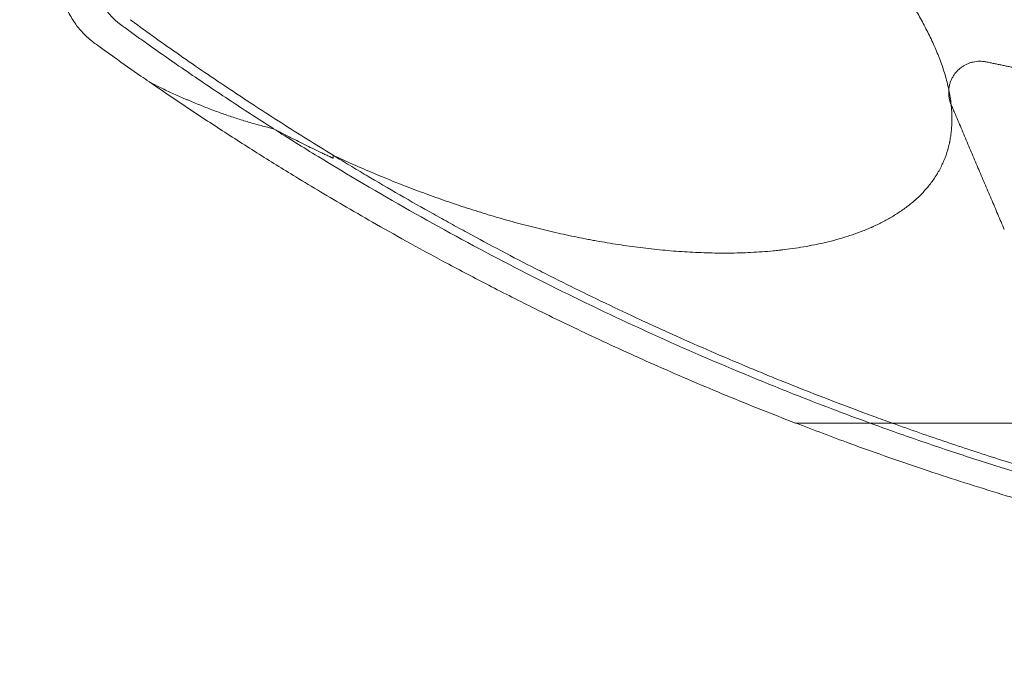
# Model space of a CAD drawing. Header units: millimetres. Extents: x 0 to 594, y 0 to 420.
# Tile 121 of 256: x 94 to 133, y 271 to 297. Entities that reach past the tile are written whole.
import ezdxf

# ---------------------------------------------------------------- set-up
doc = ezdxf.new("R2010")
doc.units = ezdxf.units.MM
doc.layers.add('1', color=7, linetype='Continuous', true_color=0xffffff)

msp = doc.modelspace()

# ---------------------------------------------------------------- linework, layer by layer
at = {"layer": '1', "color": 155, "linetype": 'Continuous', "lineweight": 13}
for points, knots in [([(93.624, 321.273), (93.625, 320.369), (93.645, 318.625), (93.73, 316.103), (93.849, 313.771), (93.987, 311.628), (94.135, 309.674), (94.291, 307.808), (94.449, 306.059), (94.604, 304.452), (94.737, 303.111), (94.846, 302.036), (94.931, 301.211), (95.002, 300.526), (95.072, 299.853), (95.147, 299.135), (95.217, 298.467), (95.272, 297.949), (95.376, 297.538), (95.53, 297.118), (95.779, 296.666), (96.122, 296.223), (96.523, 295.86), (96.979, 295.544), (97.626, 295.074), (98.251, 294.634), (98.725, 294.31), (98.838, 294.233)], [0, 0, 0, 0, 0.094156, 0.181777, 0.262873, 0.337455, 0.405539, 0.467142, 0.53253, 0.588618, 0.635418, 0.672942, 0.7012, 0.721864, 0.74481, 0.771665, 0.797149, 0.814891, 0.82578, 0.841314, 0.861486, 0.879675, 0.900181, 0.918587, 0.938838, 0.985418, 1, 1, 1, 1]), ([(103.834, 292.348), (103.825, 292.354), (103.216, 292.742), (102.014, 293.522), (100.244, 294.713), (98.933, 295.63), (98.14, 296.201), (97.889, 296.384), (97.763, 296.476), (97.691, 296.528), (97.637, 296.568), (97.584, 296.61), (97.514, 296.668), (97.396, 296.774), (97.176, 297.005), (96.914, 297.383), (96.736, 297.81), (96.658, 298.124), (96.631, 298.283), (96.619, 298.375), (96.61, 298.466), (96.598, 298.579), (96.58, 298.76), (96.548, 299.076), (96.373, 300.793), (96.063, 303.865), (95.661, 308.206), (95.328, 312.555), (95.1, 316.911), (95.042, 319.819), (95.042, 321.273)], [0, 0, 0, 0, 0.000999, 0.067599, 0.134199, 0.200799, 0.217449, 0.225774, 0.229937, 0.232018, 0.234099, 0.23618, 0.238262, 0.242424, 0.250749, 0.267399, 0.284049, 0.292374, 0.296537, 0.298618, 0.300699, 0.304862, 0.309024, 0.317349, 0.333999, 0.467199, 0.6004, 0.7336, 0.8668, 1, 1, 1, 1]), ([(118.805, 308.835), (119.106, 308.566), (119.405, 308.296), (120.003, 307.754), (120.301, 307.482), (120.895, 306.936), (121.191, 306.661), (121.78, 306.11), (122.073, 305.832), (122.656, 305.275), (122.946, 304.994), (123.379, 304.57), (123.522, 304.428), (123.809, 304.144), (123.952, 304.001), (124.236, 303.714), (124.378, 303.57), (124.66, 303.281), (124.8, 303.136), (125.08, 302.844), (125.22, 302.698), (125.497, 302.403), (125.635, 302.255), (125.909, 301.957), (126.046, 301.808), (126.317, 301.506), (126.451, 301.355), (126.719, 301.05), (126.852, 300.896), (127.116, 300.587), (127.247, 300.431), (127.506, 300.117), (127.635, 299.959), (127.826, 299.719), (127.889, 299.639), (127.983, 299.518), (128.031, 299.458), (128.077, 299.397), (128.109, 299.356), (128.124, 299.336), (128.264, 299.153), (128.387, 298.99), (128.628, 298.66), (128.747, 298.493), (128.98, 298.158), (129.094, 297.989), (129.261, 297.733), (129.317, 297.647), (129.425, 297.475), (129.479, 297.388), (129.585, 297.214), (129.638, 297.127), (129.741, 296.951), (129.791, 296.862), (129.891, 296.684), (129.94, 296.594), (130.036, 296.414), (130.083, 296.323), (130.175, 296.141), (130.221, 296.049), (130.309, 295.863), (130.352, 295.77), (130.435, 295.582), (130.476, 295.487), (130.52, 295.379), (130.525, 295.367), (130.534, 295.343), (130.539, 295.331), (130.554, 295.295), (130.582, 295.223), (130.61, 295.151), (130.664, 295.006), (130.699, 294.908), (130.765, 294.713), (130.796, 294.615), (130.854, 294.417), (130.882, 294.318), (130.932, 294.118), (130.956, 294.017), (130.977, 293.916)], [0, 0, 0, 0, 0.0625, 0.0625, 0.125, 0.125, 0.1875, 0.1875, 0.25, 0.25, 0.3125, 0.3125, 0.34375, 0.34375, 0.375, 0.375, 0.40625, 0.40625, 0.4375, 0.4375, 0.46875, 0.46875, 0.5, 0.5, 0.53125, 0.53125, 0.5625, 0.5625, 0.59375, 0.59375, 0.625, 0.625, 0.65625, 0.65625, 0.671875, 0.671875, 0.679687, 0.683594, 0.683594, 0.6875, 0.6875, 0.71875, 0.71875, 0.75, 0.75, 0.78125, 0.78125, 0.796875, 0.796875, 0.8125, 0.8125, 0.828125, 0.828125, 0.84375, 0.84375, 0.859375, 0.859375, 0.875, 0.875, 0.890625, 0.890625, 0.90625, 0.90625, 0.921875, 0.921875, 0.923828, 0.923828, 0.925781, 0.925781, 0.929687, 0.9375, 0.9375, 0.953125, 0.953125, 0.96875, 0.96875, 0.984375, 0.984375, 1, 1, 1, 1]), ([(98.066, 296.73), (98.108, 296.7), (98.149, 296.669), (98.231, 296.609), (98.273, 296.579), (98.396, 296.489), (98.479, 296.429), (98.645, 296.309), (98.728, 296.249), (98.893, 296.13), (98.976, 296.07), (99.392, 295.773), (99.726, 295.538), (100.397, 295.071), (100.734, 294.839), (101.409, 294.379), (101.748, 294.151), (102.259, 293.811), (102.429, 293.698), (102.771, 293.473), (102.941, 293.36), (103.455, 293.025), (103.799, 292.803), (104.488, 292.363), (104.834, 292.144), (105.527, 291.711), (105.876, 291.496), (106.225, 291.283)], [0, 0, 0, 0, 0.015625, 0.015625, 0.03125, 0.03125, 0.0625, 0.0625, 0.09375, 0.09375, 0.125, 0.125, 0.25, 0.25, 0.375, 0.375, 0.5, 0.5, 0.5625, 0.5625, 0.625, 0.625, 0.75, 0.75, 0.875, 0.875, 1, 1, 1, 1]), ([(130.977, 293.916), (130.978, 293.939), (130.981, 293.961), (130.987, 294.006), (130.991, 294.028), (131.004, 294.094), (131.026, 294.182), (131.057, 294.266), (131.093, 294.347), (131.113, 294.387), (131.156, 294.464), (131.18, 294.502), (131.232, 294.573), (131.259, 294.608), (131.317, 294.673), (131.348, 294.704), (131.413, 294.763), (131.446, 294.791), (131.517, 294.842), (131.553, 294.866), (131.628, 294.91), (131.667, 294.93), (131.746, 294.966), (131.786, 294.982), (131.869, 295.009), (131.911, 295.021), (132.038, 295.049), (132.125, 295.059), (132.257, 295.06), (132.301, 295.058), (132.389, 295.05), (132.433, 295.043), (132.476, 295.034)], [0, 0, 0, 0, 0.03125, 0.03125, 0.0625, 0.0625, 0.125, 0.1875, 0.1875, 0.25, 0.25, 0.3125, 0.3125, 0.375, 0.375, 0.4375, 0.4375, 0.5, 0.5, 0.5625, 0.5625, 0.625, 0.625, 0.6875, 0.6875, 0.75, 0.75, 0.875, 0.875, 0.9375, 0.9375, 1, 1, 1, 1]), ([(132.476, 295.034), (132.53, 295.023), (132.638, 295.001), (132.8, 294.968), (132.962, 294.935), (133.123, 294.902), (133.285, 294.869), (133.447, 294.835), (133.609, 294.802), (133.771, 294.769), (133.933, 294.736), (134.094, 294.703), (134.4, 294.64), (134.85, 294.548), (135.444, 294.426), (136.038, 294.304), (136.632, 294.181), (137.227, 294.059), (137.822, 293.938), (138.417, 293.819), (139.013, 293.701), (139.426, 293.62), (139.654, 293.576), (139.699, 293.567), (139.743, 293.558), (139.788, 293.55), (139.832, 293.541), (139.877, 293.533), (139.921, 293.524), (139.966, 293.515), (140.01, 293.507), (140.055, 293.498), (140.099, 293.49), (140.144, 293.481), (140.188, 293.473), (140.233, 293.464), (140.277, 293.456), (140.322, 293.447), (140.366, 293.439), (140.411, 293.43), (140.455, 293.422), (140.5, 293.413), (140.544, 293.405), (140.589, 293.396), (140.633, 293.388), (140.678, 293.38), (140.722, 293.371), (140.767, 293.363), (140.812, 293.354), (140.856, 293.346), (140.901, 293.338), (140.945, 293.329), (140.99, 293.321), (141.034, 293.312), (141.079, 293.304), (141.123, 293.296), (141.168, 293.287), (141.213, 293.279), (141.257, 293.271), (141.302, 293.262), (141.346, 293.254), (141.391, 293.246), (141.436, 293.238), (141.48, 293.229), (141.525, 293.221), (141.569, 293.213), (141.614, 293.205), (141.658, 293.196), (141.703, 293.188), (141.748, 293.18), (141.792, 293.172), (141.837, 293.163), (141.882, 293.155), (141.926, 293.147), (141.971, 293.139), (142.015, 293.131), (142.06, 293.123), (142.105, 293.114), (142.149, 293.106), (142.194, 293.098), (142.239, 293.09), (142.283, 293.082), (142.328, 293.074), (142.372, 293.066), (142.417, 293.058), (142.462, 293.049), (142.506, 293.041), (142.551, 293.033), (142.596, 293.025), (142.64, 293.017), (142.685, 293.009), (142.73, 293.001), (142.774, 292.993), (142.819, 292.985), (142.864, 292.977), (142.908, 292.969), (142.953, 292.961), (142.998, 292.953), (143.043, 292.945), (143.087, 292.937), (143.132, 292.929), (143.177, 292.921), (143.221, 292.913), (143.266, 292.905), (143.311, 292.898), (143.355, 292.89), (143.4, 292.882), (143.445, 292.874), (143.49, 292.866), (143.534, 292.858), (143.579, 292.85), (143.624, 292.842), (143.668, 292.834), (143.713, 292.827), (143.758, 292.819), (143.803, 292.811), (143.847, 292.803), (143.892, 292.795), (143.937, 292.788), (143.982, 292.78), (144.026, 292.772), (144.071, 292.764), (144.116, 292.756), (144.161, 292.749), (144.205, 292.741), (144.25, 292.733), (144.295, 292.726), (144.34, 292.718), (144.385, 292.71), (144.429, 292.702), (144.474, 292.695), (144.519, 292.687), (144.564, 292.679), (144.608, 292.672), (144.653, 292.664), (144.698, 292.656), (144.743, 292.649), (144.788, 292.641), (144.832, 292.633), (144.877, 292.626), (144.922, 292.618), (144.967, 292.611), (145.012, 292.603), (145.056, 292.595), (145.101, 292.588), (145.146, 292.58), (145.191, 292.573), (145.236, 292.565), (145.281, 292.558), (145.325, 292.55), (145.37, 292.543), (145.415, 292.535), (145.46, 292.528), (145.505, 292.52), (145.55, 292.513), (145.595, 292.505), (145.639, 292.498), (145.684, 292.49), (145.729, 292.483), (145.774, 292.475), (145.819, 292.468), (145.864, 292.46), (145.909, 292.453), (145.953, 292.446), (145.998, 292.438), (146.043, 292.431), (146.088, 292.423), (146.133, 292.416), (146.178, 292.409), (146.223, 292.401), (146.268, 292.394), (146.313, 292.387), (146.357, 292.379), (146.402, 292.372), (146.447, 292.365), (146.492, 292.357), (146.537, 292.35), (146.582, 292.343), (146.627, 292.336), (146.672, 292.328), (146.717, 292.321), (146.762, 292.314), (146.792, 292.309), (146.807, 292.307)], [0, 0, 0, 0, 0.011364, 0.022727, 0.034091, 0.045455, 0.056818, 0.068182, 0.079545, 0.090909, 0.102273, 0.113636, 0.125, 0.166667, 0.208333, 0.25, 0.291666, 0.333333, 0.375, 0.416667, 0.458333, 0.5, 0.503105, 0.506211, 0.509317, 0.512422, 0.515528, 0.518633, 0.521739, 0.524845, 0.52795, 0.531056, 0.534161, 0.537267, 0.540372, 0.543478, 0.546584, 0.549689, 0.552795, 0.5559, 0.559006, 0.562112, 0.565217, 0.568323, 0.571428, 0.574534, 0.57764, 0.580745, 0.583851, 0.586956, 0.590062, 0.593168, 0.596273, 0.599379, 0.602484, 0.60559, 0.608695, 0.611801, 0.614907, 0.618012, 0.621118, 0.624223, 0.627329, 0.630435, 0.63354, 0.636646, 0.639751, 0.642857, 0.645963, 0.649068, 0.652174, 0.655279, 0.658385, 0.661491, 0.664596, 0.667702, 0.670807, 0.673913, 0.677019, 0.680124, 0.68323, 0.686335, 0.689441, 0.692547, 0.695652, 0.698758, 0.701863, 0.704969, 0.708074, 0.71118, 0.714286, 0.717391, 0.720497, 0.723602, 0.726708, 0.729814, 0.732919, 0.736025, 0.73913, 0.742236, 0.745342, 0.748447, 0.751553, 0.754658, 0.757764, 0.76087, 0.763975, 0.767081, 0.770186, 0.773292, 0.776398, 0.779503, 0.782609, 0.785714, 0.78882, 0.791925, 0.795031, 0.798137, 0.801242, 0.804348, 0.807453, 0.810559, 0.813665, 0.81677, 0.819876, 0.822981, 0.826087, 0.829193, 0.832298, 0.835404, 0.838509, 0.841615, 0.844721, 0.847826, 0.850932, 0.854037, 0.857143, 0.860249, 0.863354, 0.86646, 0.869565, 0.872671, 0.875777, 0.878882, 0.881988, 0.885093, 0.888199, 0.891304, 0.89441, 0.897516, 0.900621, 0.903727, 0.906832, 0.909938, 0.913044, 0.916149, 0.919255, 0.92236, 0.925466, 0.928572, 0.931677, 0.934783, 0.937888, 0.940994, 0.944099, 0.947205, 0.950311, 0.953416, 0.956522, 0.959627, 0.962733, 0.965839, 0.968944, 0.97205, 0.975155, 0.978261, 0.981366, 0.984472, 0.987578, 0.990683, 0.993789, 0.996894, 1, 1, 1, 1]), ([(103.834, 292.348), (103.665, 292.388), (103.496, 292.43), (103.16, 292.519), (102.993, 292.566), (102.66, 292.665), (102.494, 292.716), (102.164, 292.823), (101.999, 292.879), (101.672, 292.994), (101.508, 293.053), (101.183, 293.176), (101.021, 293.239), (100.699, 293.369), (100.538, 293.435), (100.337, 293.521), (100.297, 293.538), (100.217, 293.572), (100.177, 293.59), (100.058, 293.642), (99.978, 293.678), (99.74, 293.785), (99.581, 293.858), (99.345, 293.97), (99.266, 294.007), (99.149, 294.064), (99.1, 294.088), (99.051, 294.112), (99.036, 294.119), (99.031, 294.122), (99.021, 294.126), (99.016, 294.129), (99.002, 294.136), (98.992, 294.141), (98.972, 294.15), (98.963, 294.155), (98.943, 294.165), (98.934, 294.171), (98.919, 294.179), (98.915, 294.181), (98.905, 294.187), (98.901, 294.19), (98.887, 294.198), (98.877, 294.204), (98.859, 294.216), (98.85, 294.222), (98.84, 294.229), (98.839, 294.23), (98.837, 294.231)], [0, 0, 0, 0, 0.09748, 0.09748, 0.19496, 0.19496, 0.29244, 0.29244, 0.389921, 0.389921, 0.487401, 0.487401, 0.584881, 0.584881, 0.682361, 0.682361, 0.706731, 0.706731, 0.731101, 0.731101, 0.779841, 0.779841, 0.877321, 0.877321, 0.926061, 0.926061, 0.950431, 0.956524, 0.956524, 0.95957, 0.95957, 0.962616, 0.962616, 0.968709, 0.968709, 0.974801, 0.974801, 0.980894, 0.980894, 0.98394, 0.98394, 0.986986, 0.986986, 0.993079, 0.993079, 0.999171, 0.999171, 1, 1, 1, 1]), ([(98.847, 294.228), (99.222, 293.968), (100.126, 293.349), (101.564, 292.4), (103.147, 291.386), (104.53, 290.529), (105.733, 289.804), (106.812, 289.167), (108.016, 288.474), (109.386, 287.706), (110.926, 286.869), (112.64, 285.971), (114.603, 284.982), (116.832, 283.911), (119.348, 282.767), (122.029, 281.62), (123.883, 280.881), (124.817, 280.523)], [0, 0, 0, 0, 0.046662, 0.111968, 0.175981, 0.238693, 0.278145, 0.319311, 0.366542, 0.419947, 0.479526, 0.54528, 0.61721, 0.703464, 0.797192, 0.898393, 1, 1, 1, 1]), ([(130.977, 293.916), (130.976, 293.915), (130.976, 293.912), (130.976, 293.909), (130.976, 293.905), (130.975, 293.901), (130.975, 293.897), (130.975, 293.894), (130.975, 293.89), (130.974, 293.886), (130.974, 293.882), (130.974, 293.879), (130.974, 293.875), (130.973, 293.871), (130.973, 293.867), (130.973, 293.863), (130.973, 293.86), (130.973, 293.856), (130.973, 293.852), (130.973, 293.848), (130.972, 293.845), (130.972, 293.841), (130.972, 293.837), (130.972, 293.833), (130.972, 293.83), (130.972, 293.826), (130.972, 293.822), (130.972, 293.818), (130.972, 293.815), (130.972, 293.811), (130.972, 293.807), (130.972, 293.803), (130.972, 293.799), (130.972, 293.796), (130.972, 293.792), (130.972, 293.788), (130.972, 293.784), (130.972, 293.781), (130.972, 293.777), (130.972, 293.773), (130.973, 293.769), (130.973, 293.766), (130.973, 293.762), (130.973, 293.758), (130.973, 293.754), (130.973, 293.75), (130.973, 293.747), (130.974, 293.743), (130.974, 293.739), (130.974, 293.735), (130.974, 293.732), (130.975, 293.728), (130.975, 293.724), (130.975, 293.72), (130.975, 293.717), (130.976, 293.713), (130.976, 293.709), (130.976, 293.705), (130.977, 293.701), (130.977, 293.698), (130.977, 293.694), (130.978, 293.69), (130.978, 293.686), (130.978, 293.683), (130.979, 293.679), (130.979, 293.675), (130.979, 293.671), (130.98, 293.668), (130.98, 293.664), (130.981, 293.66), (130.981, 293.656), (130.982, 293.653), (130.982, 293.649), (130.983, 293.645), (130.983, 293.641), (130.984, 293.638), (130.984, 293.634), (130.985, 293.63), (130.985, 293.626), (130.986, 293.623), (130.986, 293.619), (130.987, 293.615), (130.988, 293.611), (130.988, 293.608), (130.989, 293.604), (130.989, 293.6), (130.99, 293.597), (130.991, 293.593), (130.991, 293.589), (130.992, 293.585), (130.993, 293.582), (130.993, 293.578), (130.994, 293.574), (130.995, 293.57), (130.996, 293.567), (130.996, 293.563), (130.997, 293.559), (130.998, 293.556), (130.999, 293.552), (130.999, 293.548), (131, 293.545), (131.001, 293.541), (131.002, 293.537), (131.003, 293.533), (131.004, 293.53), (131.004, 293.526), (131.005, 293.522), (131.006, 293.519), (131.007, 293.515), (131.008, 293.511), (131.009, 293.508), (131.01, 293.504), (131.011, 293.5), (131.012, 293.497), (131.013, 293.493), (131.014, 293.489), (131.015, 293.486), (131.016, 293.482), (131.017, 293.478), (131.018, 293.475), (131.019, 293.471), (131.02, 293.467), (131.021, 293.464), (131.022, 293.46), (131.023, 293.457), (131.024, 293.453), (131.025, 293.449), (131.026, 293.446), (131.027, 293.442), (131.028, 293.438), (131.029, 293.435), (131.03, 293.431), (131.032, 293.428), (131.033, 293.424), (131.034, 293.42), (131.035, 293.417), (131.036, 293.413), (131.038, 293.41), (131.039, 293.406), (131.04, 293.403), (131.041, 293.399), (131.042, 293.395), (131.044, 293.392), (131.045, 293.388), (131.046, 293.385), (131.048, 293.381), (131.049, 293.378), (131.05, 293.374), (131.051, 293.371), (131.053, 293.367), (131.054, 293.364), (131.056, 293.36), (131.057, 293.357), (131.058, 293.353), (131.06, 293.349), (131.061, 293.346), (131.062, 293.342), (131.064, 293.339), (131.065, 293.335), (131.067, 293.332), (131.068, 293.329), (131.07, 293.325), (131.071, 293.323), (131.071, 293.322)], [0, 0, 0, 0, 0.006209, 0.012417, 0.018626, 0.024835, 0.031044, 0.037254, 0.043463, 0.049672, 0.055882, 0.062091, 0.068301, 0.07451, 0.08072, 0.08693, 0.09314, 0.09935, 0.10556, 0.11177, 0.11798, 0.124191, 0.130401, 0.136611, 0.142822, 0.149033, 0.155243, 0.161454, 0.167665, 0.173876, 0.180087, 0.186298, 0.192509, 0.19872, 0.204931, 0.211143, 0.217354, 0.223566, 0.229777, 0.235989, 0.242201, 0.248413, 0.254624, 0.260836, 0.267048, 0.27326, 0.279473, 0.285685, 0.291897, 0.29811, 0.304322, 0.310535, 0.316747, 0.32296, 0.329173, 0.335386, 0.341599, 0.347812, 0.354025, 0.360239, 0.366452, 0.372665, 0.378879, 0.385093, 0.391306, 0.39752, 0.403734, 0.409948, 0.416163, 0.422377, 0.428591, 0.434806, 0.441021, 0.447236, 0.45345, 0.459665, 0.465881, 0.472096, 0.478311, 0.484527, 0.490742, 0.496958, 0.503173, 0.509389, 0.515605, 0.52182, 0.528036, 0.534252, 0.540468, 0.546684, 0.5529, 0.559116, 0.565332, 0.571548, 0.577764, 0.58398, 0.590196, 0.596412, 0.602627, 0.608843, 0.615059, 0.621275, 0.62749, 0.633706, 0.639922, 0.646137, 0.652352, 0.658568, 0.664783, 0.670998, 0.677213, 0.683427, 0.689642, 0.695857, 0.702071, 0.708285, 0.714499, 0.720713, 0.726926, 0.73314, 0.739353, 0.745566, 0.751779, 0.757991, 0.764203, 0.770415, 0.776627, 0.782839, 0.78905, 0.795261, 0.801471, 0.807681, 0.813891, 0.820101, 0.82631, 0.832519, 0.838728, 0.844936, 0.851144, 0.857352, 0.863559, 0.869766, 0.875972, 0.882178, 0.888383, 0.894588, 0.900793, 0.906997, 0.913201, 0.919404, 0.925607, 0.931809, 0.938011, 0.944212, 0.950413, 0.956613, 0.962813, 0.969012, 0.975211, 0.981409, 0.987607, 0.993804, 1, 1, 1, 1]), ([(130.977, 293.916), (130.997, 293.818), (131.015, 293.719), (131.047, 293.521), (131.06, 293.421), (131.071, 293.322)], [0, 0, 0, 0, 0.5, 0.5, 1, 1, 1, 1]), ([(131.071, 293.322), (131.079, 293.246), (131.093, 293.094), (131.1, 292.942), (131.104, 292.79), (131.104, 292.714), (131.101, 292.563), (131.097, 292.487), (131.087, 292.335), (131.08, 292.259), (131.062, 292.108), (131.051, 292.032), (131.031, 291.919), (131.024, 291.881), (131.015, 291.834), (131.013, 291.824), (131.009, 291.805), (131.007, 291.796), (131.001, 291.768), (130.98, 291.673), (130.956, 291.58), (130.892, 291.36), (130.842, 291.216), (130.725, 290.935), (130.659, 290.798), (130.566, 290.63), (130.542, 290.589), (130.517, 290.548), (130.507, 290.531), (130.502, 290.523), (130.487, 290.498), (130.436, 290.417), (130.383, 290.337), (130.295, 290.213), (130.249, 290.152), (130.155, 290.033), (130.106, 289.975), (130.006, 289.86), (129.903, 289.749), (129.795, 289.642), (129.712, 289.563), (129.684, 289.537), (129.648, 289.505), (129.641, 289.499), (129.627, 289.486), (129.605, 289.467), (129.584, 289.448), (129.512, 289.386), (129.453, 289.338), (129.334, 289.243), (129.274, 289.198), (129.152, 289.108), (129.091, 289.065), (128.966, 288.981), (128.903, 288.94), (128.776, 288.86), (128.711, 288.821), (128.581, 288.745), (128.516, 288.709), (128.383, 288.637), (128.317, 288.602), (128.182, 288.534), (128.114, 288.501), (128.011, 288.453), (127.96, 288.43), (127.899, 288.402), (127.873, 288.391), (127.856, 288.383), (127.847, 288.38), (127.769, 288.345), (127.7, 288.316), (127.56, 288.259), (127.49, 288.232), (127.349, 288.178), (127.278, 288.153), (127.137, 288.103), (127.066, 288.078), (126.853, 288.008), (126.71, 287.964), (126.422, 287.882), (126.278, 287.844), (125.988, 287.773), (125.842, 287.74), (125.55, 287.678), (125.403, 287.65), (125.109, 287.597), (124.961, 287.573), (124.665, 287.529), (124.516, 287.509), (124.329, 287.486), (124.292, 287.482), (124.236, 287.476), (124.217, 287.474), (124.18, 287.469), (124.087, 287.459), (123.993, 287.45), (123.769, 287.428), (123.62, 287.416), (123.321, 287.395), (123.172, 287.386), (122.874, 287.371), (122.725, 287.365), (122.428, 287.357), (122.279, 287.354), (121.982, 287.352), (121.833, 287.352), (121.536, 287.355), (121.387, 287.358), (121.091, 287.367), (120.942, 287.373), (120.646, 287.387), (120.498, 287.395), (120.201, 287.414), (120.053, 287.424), (119.609, 287.46), (119.313, 287.488), (118.722, 287.553), (118.427, 287.59), (117.837, 287.672), (117.542, 287.717), (117.1, 287.791), (116.952, 287.817), (116.731, 287.857), (116.658, 287.87), (116.511, 287.898), (116.437, 287.912), (116.07, 287.983), (115.777, 288.043), (115.194, 288.171), (114.904, 288.238), (114.325, 288.379), (114.037, 288.452), (113.463, 288.606), (113.177, 288.686), (112.606, 288.851), (112.322, 288.937), (111.756, 289.114), (111.474, 289.205), (110.911, 289.394), (110.631, 289.491), (110.072, 289.69), (109.793, 289.793), (109.238, 290.003), (108.961, 290.111), (108.409, 290.331), (108.134, 290.444), (107.586, 290.675), (107.312, 290.793), (106.767, 291.034), (106.496, 291.157), (106.225, 291.283)], [0, 0, 0, 0, 0.007812, 0.015625, 0.015625, 0.023437, 0.023437, 0.03125, 0.03125, 0.039062, 0.039062, 0.046875, 0.046875, 0.050781, 0.050781, 0.051758, 0.051758, 0.052734, 0.052734, 0.054687, 0.0625, 0.0625, 0.078125, 0.078125, 0.09375, 0.09375, 0.097656, 0.098633, 0.098633, 0.099609, 0.099609, 0.101562, 0.109375, 0.109375, 0.117187, 0.117187, 0.125, 0.125, 0.132812, 0.140625, 0.140625, 0.144531, 0.144531, 0.145508, 0.145508, 0.146484, 0.148437, 0.148437, 0.15625, 0.15625, 0.164062, 0.164062, 0.171875, 0.171875, 0.179687, 0.179687, 0.1875, 0.1875, 0.195312, 0.195312, 0.203125, 0.203125, 0.210937, 0.210937, 0.214844, 0.216797, 0.217773, 0.217773, 0.21875, 0.21875, 0.226562, 0.226562, 0.234375, 0.234375, 0.242187, 0.242187, 0.25, 0.25, 0.265625, 0.265625, 0.28125, 0.28125, 0.296875, 0.296875, 0.3125, 0.3125, 0.328125, 0.328125, 0.34375, 0.34375, 0.347656, 0.347656, 0.349609, 0.349609, 0.351562, 0.359375, 0.359375, 0.375, 0.375, 0.390625, 0.390625, 0.40625, 0.40625, 0.421875, 0.421875, 0.4375, 0.4375, 0.453125, 0.453125, 0.46875, 0.46875, 0.484375, 0.484375, 0.5, 0.5, 0.53125, 0.53125, 0.5625, 0.5625, 0.59375, 0.59375, 0.609375, 0.609375, 0.617187, 0.617187, 0.625, 0.625, 0.65625, 0.65625, 0.6875, 0.6875, 0.71875, 0.71875, 0.75, 0.75, 0.78125, 0.78125, 0.8125, 0.8125, 0.84375, 0.84375, 0.875, 0.875, 0.90625, 0.90625, 0.9375, 0.9375, 0.96875, 0.96875, 1, 1, 1, 1]), ([(133.209, 288.297), (133.122, 288.501), (132.947, 288.911), (132.683, 289.531), (132.417, 290.156), (132.239, 290.575), (132.06, 290.994), (131.881, 291.415), (131.612, 292.049), (131.432, 292.472), (131.297, 292.791), (131.229, 292.95), (131.15, 293.136), (131.116, 293.215), (131.094, 293.268), (131.082, 293.295), (131.071, 293.322)], [0, 0, 0, 0, 0.125, 0.25, 0.375, 0.5, 0.5, 0.625, 0.75, 0.875, 0.875, 0.9375, 0.96875, 0.984375, 0.984375, 1, 1, 1, 1]), ([(127.81, 280.523), (126.78, 280.898), (124.419, 281.795), (119.447, 283.86), (114.294, 286.324), (109.285, 289.045), (106.227, 290.847), (104.425, 291.972), (103.834, 292.348)], [0, 0, 0, 0, 0.122315, 0.282112, 0.601706, 0.761503, 0.9213, 1, 1, 1, 1]), ([(106.225, 291.283), (106.224, 291.254), (106.223, 291.222), (106.222, 291.19), (106.222, 291.183), (106.222, 291.179), (106.222, 291.174), (106.222, 291.172), (106.221, 291.17), (106.221, 291.17), (106.221, 291.169), (106.221, 291.169), (106.221, 291.169), (106.221, 291.169), (106.221, 291.169), (106.221, 291.168), (106.221, 291.168), (106.221, 291.168), (106.221, 291.168), (106.221, 291.168), (106.221, 291.168), (106.22, 291.168), (106.22, 291.168), (106.22, 291.168), (106.22, 291.168), (106.219, 291.168), (106.219, 291.168), (106.219, 291.168), (106.219, 291.168), (106.218, 291.168), (106.218, 291.168), (106.218, 291.168), (106.218, 291.168), (106.218, 291.168), (106.218, 291.168), (106.217, 291.168), (106.217, 291.168), (106.217, 291.169), (106.216, 291.169), (106.215, 291.17), (106.214, 291.17), (106.213, 291.171), (106.212, 291.171), (106.21, 291.172), (106.209, 291.172), (106.205, 291.174), (106.202, 291.176), (106.195, 291.179), (106.192, 291.18), (106.182, 291.185), (106.176, 291.188), (106.156, 291.197), (106.143, 291.203), (106.117, 291.215), (106.103, 291.221), (106.064, 291.24), (106.038, 291.252), (105.959, 291.289), (105.907, 291.314), (105.802, 291.363), (105.75, 291.388), (105.489, 291.513), (105.28, 291.614), (104.865, 291.819), (104.451, 292.027), (104.039, 292.24), (103.834, 292.348)], [0, 0, 0, 0, 0.03125, 0.035156, 0.035156, 0.039063, 0.039063, 0.041016, 0.04126, 0.04126, 0.041504, 0.041504, 0.041626, 0.041626, 0.041748, 0.041748, 0.04187, 0.04187, 0.041992, 0.041992, 0.042114, 0.042114, 0.042236, 0.042236, 0.04248, 0.04248, 0.042725, 0.042725, 0.042847, 0.042847, 0.042969, 0.042969, 0.043091, 0.043091, 0.043213, 0.043213, 0.043457, 0.043457, 0.043945, 0.043945, 0.044922, 0.044922, 0.045898, 0.045898, 0.046875, 0.046875, 0.050781, 0.050781, 0.054688, 0.054688, 0.0625, 0.0625, 0.078125, 0.078125, 0.09375, 0.09375, 0.125, 0.125, 0.1875, 0.1875, 0.25, 0.25, 0.5, 0.5, 0.75, 1, 1, 1, 1]), ([(106.225, 291.283), (106.335, 291.215), (106.446, 291.148), (106.668, 291.014), (106.779, 290.946), (107.112, 290.746), (107.335, 290.613), (108.004, 290.216), (108.451, 289.954), (109.35, 289.436), (109.802, 289.18), (110.368, 288.863), (110.481, 288.8), (110.708, 288.674), (110.821, 288.611), (111.162, 288.423), (111.39, 288.298), (112.53, 287.679), (113.449, 287.195), (114.49, 286.663), (114.606, 286.605), (114.838, 286.487), (114.954, 286.429), (115.302, 286.254), (115.999, 285.906), (117.168, 285.337), (118.108, 284.894), (118.698, 284.62), (118.816, 284.566), (119.052, 284.457), (119.171, 284.403), (119.526, 284.241), (119.763, 284.134), (120.949, 283.602), (121.905, 283.188), (123.106, 282.686), (123.346, 282.586), (123.828, 282.389), (124.552, 282.094), (125.763, 281.615), (126.737, 281.244), (127.347, 281.016), (127.469, 280.97), (127.714, 280.88), (128.081, 280.745), (128.449, 280.611), (128.694, 280.523)], [0, 0, 0, 0, 0.015625, 0.015625, 0.03125, 0.03125, 0.0625, 0.0625, 0.125, 0.125, 0.1875, 0.1875, 0.203125, 0.203125, 0.21875, 0.21875, 0.25, 0.25, 0.375, 0.375, 0.390625, 0.390625, 0.40625, 0.40625, 0.4375, 0.5, 0.5625, 0.5625, 0.578125, 0.578125, 0.59375, 0.59375, 0.625, 0.625, 0.75, 0.75, 0.78125, 0.78125, 0.8125, 0.875, 0.9375, 0.9375, 0.953125, 0.953125, 0.96875, 1, 1, 1, 1]), ([(124.824, 280.523), (124.824, 280.523), (124.824, 280.523), (124.822, 280.523), (124.82, 280.523), (124.818, 280.523), (124.816, 280.523), (124.814, 280.523), (124.814, 280.523), (124.813, 280.523), (124.812, 280.523), (124.811, 280.523), (124.81, 280.523), (124.809, 280.523), (124.809, 280.523), (124.809, 280.523), (124.808, 280.523), (124.808, 280.523), (124.808, 280.523), (124.809, 280.523), (124.809, 280.523), (124.81, 280.523), (124.81, 280.523), (124.811, 280.523), (124.811, 280.523), (124.812, 280.523), (124.814, 280.523), (124.815, 280.523), (124.817, 280.523), (124.818, 280.523), (124.82, 280.523), (124.821, 280.523), (124.823, 280.523), (124.825, 280.523), (124.829, 280.523), (124.831, 280.523), (124.835, 280.523), (124.837, 280.523), (124.84, 280.523), (124.841, 280.523), (124.843, 280.523), (124.844, 280.523), (124.847, 280.523), (124.849, 280.523), (124.853, 280.523), (124.859, 280.523), (124.865, 280.523), (124.885, 280.523), (124.902, 280.523), (124.951, 280.523), (124.985, 280.523), (125.036, 280.523), (125.053, 280.523), (125.088, 280.523), (125.123, 280.523), (125.167, 280.523), (125.194, 280.523), (125.212, 280.523), (125.221, 280.523), (125.266, 280.523), (125.302, 280.523), (125.413, 280.523), (125.488, 280.523), (125.604, 280.523), (125.642, 280.523), (125.691, 280.523), (125.701, 280.523), (125.72, 280.523), (125.75, 280.523), (125.779, 280.523), (125.878, 280.523), (125.958, 280.523), (126.118, 280.523), (126.2, 280.523), (126.363, 280.523), (126.445, 280.523), (126.611, 280.523), (126.695, 280.523), (126.863, 280.523), (126.948, 280.523), (127.118, 280.523), (127.203, 280.523), (127.375, 280.523), (127.462, 280.523), (127.635, 280.523), (127.722, 280.523), (127.81, 280.523)], [0, 0, 0, 0, 0.000351, 0.000351, 0.002789, 0.002789, 0.005227, 0.005227, 0.006447, 0.006447, 0.007666, 0.007666, 0.010104, 0.010104, 0.011323, 0.011323, 0.012542, 0.012542, 0.01498, 0.01498, 0.017418, 0.017418, 0.018028, 0.018028, 0.018637, 0.019856, 0.019856, 0.022295, 0.022295, 0.023514, 0.023514, 0.024733, 0.024733, 0.027171, 0.027171, 0.029609, 0.029609, 0.032047, 0.032047, 0.033266, 0.033266, 0.034485, 0.034485, 0.036924, 0.036924, 0.039362, 0.044238, 0.044238, 0.063743, 0.063743, 0.102754, 0.102754, 0.122259, 0.122259, 0.141765, 0.16127, 0.171023, 0.171023, 0.180776, 0.180776, 0.219786, 0.219786, 0.297808, 0.297808, 0.336818, 0.336818, 0.346571, 0.346571, 0.356324, 0.375829, 0.375829, 0.45385, 0.45385, 0.531872, 0.531872, 0.609893, 0.609893, 0.687914, 0.687914, 0.765936, 0.765936, 0.843957, 0.843957, 0.921979, 0.921979, 1, 1, 1, 1]), ([(124.818, 280.534), (125.541, 280.249), (127.307, 279.576), (130.072, 278.617), (133.028, 277.67), (135.779, 276.863), (138.303, 276.185), (140.598, 275.619), (142.661, 275.151), (144.505, 274.766), (146.881, 274.308), (149.898, 273.8), (153.663, 273.286), (157.949, 272.835), (162.736, 272.482), (167.998, 272.24), (173.266, 272.093), (179.976, 271.951), (188.134, 271.791), (197.745, 271.642), (207.364, 271.516), (216.986, 271.414), (229.39, 271.303), (244.577, 271.2), (262.544, 271.131), (276.102, 271.112), (285.253, 271.112), (289.972, 271.115), (294.58, 271.12), (298.984, 271.126), (302.271, 271.131), (304.594, 271.135), (306.113, 271.137), (307.835, 271.14), (309.762, 271.144), (311.894, 271.148), (314.232, 271.153), (316.8, 271.158), (319.602, 271.164), (322.643, 271.171), (325.498, 271.178), (328.127, 271.185), (329.924, 271.191), (331.223, 271.193), (331.994, 271.199), (332.586, 271.191), (332.922, 271.203), (332.997, 271.206)], [0, 0, 0, 0, 0.011301, 0.027478, 0.04249, 0.056339, 0.069024, 0.080349, 0.090551, 0.09963, 0.107586, 0.125527, 0.1438, 0.162396, 0.187643, 0.212894, 0.238126, 0.263341, 0.30921, 0.355096, 0.400986, 0.446877, 0.492766, 0.578427, 0.664088, 0.74975, 0.772365, 0.794979, 0.817248, 0.838264, 0.857982, 0.864259, 0.871491, 0.879701, 0.88889, 0.899057, 0.910202, 0.922326, 0.935791, 0.950287, 0.965814, 0.976628, 0.98789, 0.991523, 0.995199, 0.998919, 1, 1, 1, 1]), ([(332.987, 272.111), (332.896, 272.111), (332.76, 272.111), (332.579, 272.11), (331.761, 272.108), (330.262, 272.104), (322.994, 272.084), (310.639, 272.058), (296.104, 272.035), (284.475, 272.027), (275.754, 272.03), (267.033, 272.044), (258.311, 272.068), (249.59, 272.102), (240.869, 272.148), (232.147, 272.207), (223.426, 272.277), (214.706, 272.359), (205.988, 272.456), (197.273, 272.572), (190.015, 272.686), (184.212, 272.792), (180.588, 272.863), (177.69, 272.924), (174.793, 272.987), (171.173, 273.073), (166.835, 273.218), (162.503, 273.439), (158.181, 273.762), (153.875, 274.213), (150.306, 274.714), (147.466, 275.194), (144.637, 275.727), (141.124, 276.494), (136.951, 277.569), (133.512, 278.588), (130.786, 279.475), (129.115, 280.052), (128.125, 280.408), (127.81, 280.523)], [0, 0, 0, 0, 0.001316, 0.001976, 0.002636, 0.013193, 0.023751, 0.108212, 0.192672, 0.234902, 0.277133, 0.319363, 0.361593, 0.403823, 0.446054, 0.488284, 0.530514, 0.572745, 0.614975, 0.657205, 0.699435, 0.720551, 0.741666, 0.752223, 0.762781, 0.783896, 0.805011, 0.826126, 0.847241, 0.868356, 0.889472, 0.900029, 0.910587, 0.931702, 0.952817, 0.973932, 0.98449, 0.995047, 1, 1, 1, 1]), ([(127.81, 280.523), (127.861, 280.523), (127.917, 280.523), (128.006, 280.523), (128.052, 280.523), (128.1, 280.523), (128.125, 280.523), (128.133, 280.523), (128.149, 280.523), (128.158, 280.523), (128.199, 280.523), (128.233, 280.523), (128.286, 280.523), (128.304, 280.523), (128.326, 280.523), (128.33, 280.523), (128.339, 280.523), (128.348, 280.523), (128.36, 280.523), (128.367, 280.523), (128.371, 280.523), (128.374, 280.523), (128.378, 280.523), (128.382, 280.523), (128.385, 280.523), (128.387, 280.523), (128.387, 280.523), (128.388, 280.523), (128.389, 280.523), (128.391, 280.523), (128.391, 280.523), (128.391, 280.523), (128.392, 280.523), (128.392, 280.523), (128.392, 280.523), (128.392, 280.523), (128.393, 280.523), (128.393, 280.523), (128.393, 280.523), (128.393, 280.523), (128.393, 280.523), (128.393, 280.523), (128.393, 280.523), (128.393, 280.523), (128.394, 280.523), (128.394, 280.523), (128.394, 280.523), (128.394, 280.523), (128.394, 280.523), (128.395, 280.523), (128.395, 280.523), (128.396, 280.523), (128.396, 280.523), (128.397, 280.523), (128.397, 280.523), (128.399, 280.523), (128.4, 280.523), (128.401, 280.523), (128.402, 280.523), (128.405, 280.523), (128.406, 280.523), (128.422, 280.523), (128.435, 280.523), (128.476, 280.523), (128.558, 280.523), (128.64, 280.523), (128.694, 280.523)], [0, 0, 0, 0, 0.25, 0.25, 0.375, 0.4375, 0.4375, 0.46875, 0.46875, 0.5, 0.5, 0.625, 0.625, 0.6875, 0.6875, 0.703125, 0.703125, 0.71875, 0.734375, 0.742188, 0.742188, 0.75, 0.75, 0.757813, 0.761719, 0.761719, 0.763672, 0.763672, 0.765625, 0.767578, 0.767578, 0.768066, 0.768066, 0.768555, 0.768555, 0.769043, 0.769287, 0.769287, 0.769531, 0.769531, 0.769775, 0.769775, 0.77002, 0.77002, 0.770264, 0.770264, 0.770508, 0.770508, 0.770996, 0.770996, 0.771484, 0.771484, 0.772461, 0.772461, 0.773438, 0.773438, 0.775391, 0.775391, 0.777344, 0.777344, 0.78125, 0.78125, 0.8125, 0.8125, 0.875, 1, 1, 1, 1]), ([(128.694, 280.523), (129.431, 280.259), (130.17, 280.001), (131.098, 279.688), (131.377, 279.595), (131.656, 279.503), (131.842, 279.442), (131.935, 279.411), (132.401, 279.259), (132.774, 279.139), (133.895, 278.785), (134.646, 278.556), (135.586, 278.279), (135.869, 278.197), (136.151, 278.116), (136.34, 278.062), (136.434, 278.035), (136.906, 277.901), (137.284, 277.796), (138.42, 277.486), (139.18, 277.286), (140.132, 277.047), (140.418, 276.976), (140.704, 276.906), (140.895, 276.859), (140.99, 276.836), (141.468, 276.721), (141.851, 276.631), (143, 276.367), (143.768, 276.199), (144.73, 275.998), (144.923, 275.959), (145.308, 275.881), (145.501, 275.842), (146.08, 275.728), (146.467, 275.654), (146.854, 275.582)], [0, 0, 0, 0, 0.125, 0.125, 0.15625, 0.171875, 0.171875, 0.1875, 0.1875, 0.25, 0.25, 0.375, 0.375, 0.40625, 0.421875, 0.421875, 0.4375, 0.4375, 0.5, 0.5, 0.625, 0.625, 0.65625, 0.671875, 0.671875, 0.6875, 0.6875, 0.75, 0.75, 0.875, 0.875, 0.90625, 0.90625, 0.9375, 0.9375, 1, 1, 1, 1]), ([(128.694, 280.523), (128.757, 280.523), (128.823, 280.523), (128.957, 280.523), (129.026, 280.523), (129.167, 280.523), (129.239, 280.523), (129.387, 280.523), (129.463, 280.523), (129.617, 280.523), (129.695, 280.523), (129.815, 280.523), (129.855, 280.523), (129.906, 280.523), (129.916, 280.523), (129.937, 280.523), (129.947, 280.523), (129.978, 280.523), (129.998, 280.523), (130.101, 280.523), (130.184, 280.523), (130.352, 280.523), (130.436, 280.523), (130.607, 280.523), (130.693, 280.523), (130.866, 280.523), (130.953, 280.523), (131.129, 280.523), (131.217, 280.523), (131.395, 280.523), (131.485, 280.523), (131.665, 280.523), (131.755, 280.523), (131.937, 280.523), (132.029, 280.523), (132.213, 280.523), (132.305, 280.523), (132.491, 280.523), (132.677, 280.523), (132.866, 280.523), (133.007, 280.523), (133.078, 280.523), (133.15, 280.523), (133.185, 280.523), (133.197, 280.523), (133.221, 280.523), (133.423, 280.523), (133.626, 280.523), (134.009, 280.523), (134.2, 280.523), (134.585, 280.523), (134.777, 280.523), (135.163, 280.523), (135.356, 280.523), (135.744, 280.523), (135.938, 280.523), (136.326, 280.523), (136.521, 280.523), (136.911, 280.523), (137.106, 280.523), (137.497, 280.523), (137.692, 280.523), (138.084, 280.523), (138.28, 280.523), (138.673, 280.523), (138.87, 280.523), (139.263, 280.523), (139.46, 280.523), (139.855, 280.523), (140.052, 280.523), (140.447, 280.523), (140.645, 280.523), (141.041, 280.523), (141.239, 280.523), (141.635, 280.523), (141.834, 280.523), (142.43, 280.523), (142.827, 280.523), (143.325, 280.523), (143.475, 280.523), (143.624, 280.523), (143.724, 280.523), (143.774, 280.523), (144.023, 280.523), (144.222, 280.523), (144.82, 280.523), (145.219, 280.523), (146.017, 280.523), (146.416, 280.523), (146.814, 280.523)], [0, 0, 0, 0, 0.015625, 0.015625, 0.03125, 0.03125, 0.046875, 0.046875, 0.0625, 0.0625, 0.078125, 0.078125, 0.085938, 0.085938, 0.087891, 0.087891, 0.089844, 0.089844, 0.09375, 0.09375, 0.109375, 0.109375, 0.125, 0.125, 0.140625, 0.140625, 0.15625, 0.15625, 0.171875, 0.171875, 0.1875, 0.1875, 0.203125, 0.203125, 0.21875, 0.21875, 0.234375, 0.234375, 0.25, 0.265625, 0.265625, 0.273437, 0.277344, 0.277344, 0.279297, 0.279297, 0.28125, 0.3125, 0.3125, 0.34375, 0.34375, 0.375, 0.375, 0.40625, 0.40625, 0.4375, 0.4375, 0.46875, 0.46875, 0.5, 0.5, 0.53125, 0.53125, 0.5625, 0.5625, 0.59375, 0.59375, 0.625, 0.625, 0.65625, 0.65625, 0.6875, 0.6875, 0.71875, 0.71875, 0.75, 0.75, 0.8125, 0.8125, 0.828125, 0.835938, 0.835938, 0.84375, 0.84375, 0.875, 0.875, 0.9375, 0.9375, 1, 1, 1, 1])]:
    msp.add_open_spline(points, degree=3, knots=knots, dxfattribs=at)

doc.saveas('drawing.dxf')
